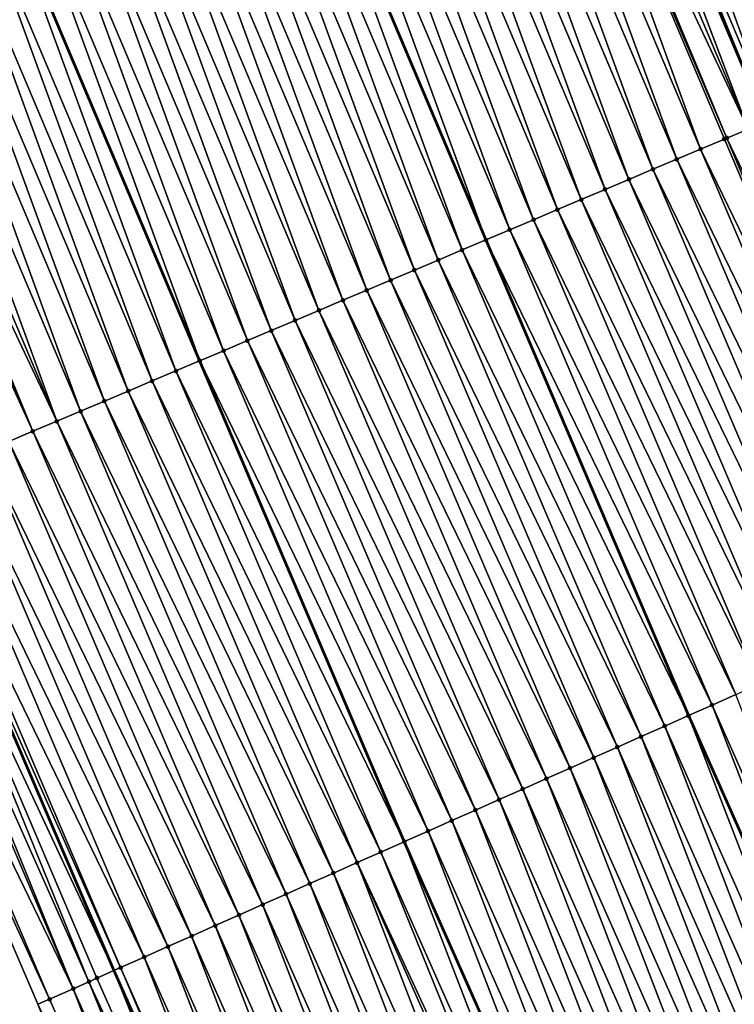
# Model space of a CAD drawing. Header units: feet. Extents: x 2007189 to 2022806, y 818621 to 837694.
# Tile 209 of 256: x 2011844 to 2011871, y 825956 to 825994. Entities that reach past the tile are written whole.
import ezdxf

# ---------------------------------------------------------------- set-up
doc = ezdxf.new("R2010")
doc.units = ezdxf.units.FT
doc.header["$MEASUREMENT"] = 0
for name, color, linetype, lineweight in [('EP_Travel Lane', 172, 'Continuous', 53), ('Road Shots', 141, 'Continuous', 100), ('Road X-Section', 40, 'Continuous', 13), ('STRIPING', 60, 'Continuous', 53)]:
    doc.layers.add(name, color=color, linetype=linetype, lineweight=lineweight)
doc.layers.add('I-77-MM17-21_SB-Surface-Border', color=7, linetype='Continuous')
doc.layers.add('I-77-MM17-21_SB-Surface-TIN', color=7, linetype='Continuous')

msp = doc.modelspace()

# ---------------------------------------------------------------- linework, layer by layer
at = {"layer": 'EP_Travel Lane'}
for points in [[(2011833.866957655, 826081.7088085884, 320.6816221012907), (2011841.5295014, 826063.2360782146, 320.8932239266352), (2011849.176313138, 826044.8583782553, 321.1012287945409), (2011856.964834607, 826026.438887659, 321.348845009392), (2011864.753348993, 826008.0194138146, 321.5979173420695), (2011872.541827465, 825989.6000249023, 321.8543089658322), (2011880.282545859, 825971.4290666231, 322.130552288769), (2011888.400472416, 825953.1524415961, 322.384056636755), (2011896.518366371, 825934.8758899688, 322.6439954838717), (2011904.636436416, 825916.5989418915, 322.8691362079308), (2011912.70822846, 825898.5264558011, 323.1174561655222), (2011921.097539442, 825880.3725761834, 323.3544924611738), (2011929.486898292, 825862.218592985, 323.5815490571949), (2011937.876224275, 825844.0646809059, 323.8154578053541)], [(2011800.416499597, 826067.8512253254, 322.0212896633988), (2011808.085702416, 826049.3816244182, 322.2605564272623), (2011815.834362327, 826030.7793594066, 322.5158375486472), (2011823.666522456, 826012.3782078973, 322.7551909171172), (2011831.498808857, 825993.9767597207, 322.9689140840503), (2011839.330859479, 825975.5758654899, 323.2304693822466), (2011847.361570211, 825956.8250751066, 323.4883296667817), (2011855.479467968, 825938.5482027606, 323.7246344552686), (2011863.59722895, 825920.2716383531, 323.987994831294), (2011871.715165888, 825901.9946777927, 324.2165505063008), (2011880.012438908, 825883.4339454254, 324.4623542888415), (2011888.401689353, 825865.2801968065, 324.7120118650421), (2011896.79101751, 825847.1262800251, 324.9454675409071), (2011905.180451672, 825828.9721338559, 325.1568224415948)]]:
    msp.add_polyline3d(points, dxfattribs=at)
at = {"layer": 'I-77-MM17-21_SB-Surface-Border', "color": 3, "linetype": 'Continuous', "lineweight": -3}
msp.add_polyline3d([(2011902.095382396, 825827.5473982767, 325.2317235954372), (2011893.691531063, 825845.69492447, 325.023744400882), (2011885.797656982, 825864.0777744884, 324.7881377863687), (2011876.821955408, 825881.960852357, 324.565579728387), (2011868.058920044, 825900.3723042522, 324.3354122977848), (2011860.084581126, 825918.7128662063, 324.0936181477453), (2011851.865582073, 825936.9446886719, 323.846752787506), (2011844.42627449, 825955.5226408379, 323.5862838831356), (2011836.345449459, 825974.3149441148, 323.3353325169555), (2011828.136263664, 825992.5564903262, 323.0825792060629), (2011820.345259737, 826010.9752527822, 322.8584934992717), (2011812.422673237, 826029.3382778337, 322.6271534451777), (2011805.64641768, 826048.3712826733, 322.3722156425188), (2011797.693609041, 826066.7234529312, 322.1487775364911)], dxfattribs=at)
at = {"layer": 'I-77-MM17-21_SB-Surface-TIN', "color": 128, "linetype": 'Continuous', "lineweight": -3}
for points in [[(2011876.470291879, 825991.2586660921, 321.6731706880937), (2011869.60313328, 826010.0668614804, 321.3607639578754), (2011868.681860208, 826009.6779446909, 321.4072602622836)], [(2011876.470291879, 825991.2586660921, 321.6731706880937), (2011877.391561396, 825991.647591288, 321.6273994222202), (2011869.60313328, 826010.0668614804, 321.3607639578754)], [(2011875.549009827, 825990.8697705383, 321.7214984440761), (2011868.681860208, 826009.6779446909, 321.4072602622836), (2011867.760569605, 826009.2890693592, 321.4573320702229)], [(2011875.549009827, 825990.8697705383, 321.7214984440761), (2011876.470291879, 825991.2586660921, 321.6731706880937), (2011868.681860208, 826009.6779446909, 321.4072602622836)], [(2011874.627750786, 825990.4808205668, 321.7651329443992), (2011867.760569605, 826009.2890693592, 321.4573320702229), (2011866.839293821, 826008.900158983, 321.5043814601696)], [(2011874.627750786, 825990.4808205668, 321.7651329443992), (2011875.549009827, 825990.8697705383, 321.7214984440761), (2011867.760569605, 826009.2890693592, 321.4573320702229)], [(2011873.706511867, 825990.0918230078, 321.8046632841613), (2011866.839293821, 826008.900158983, 321.5043814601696), (2011865.918057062, 826008.5111563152, 321.5434711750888)], [(2011873.706511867, 825990.0918230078, 321.8046632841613), (2011874.627750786, 825990.4808205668, 321.7651329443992), (2011866.839293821, 826008.900158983, 321.5043814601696)], [(2011872.785274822, 825989.702821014, 321.8438111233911), (2011865.918057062, 826008.5111563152, 321.5434711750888), (2011864.996804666, 826008.1221906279, 321.5857502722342)], [(2011872.785274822, 825989.702821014, 321.8438111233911), (2011873.706511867, 825990.0918230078, 321.8046632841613), (2011865.918057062, 826008.5111563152, 321.5434711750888)], [(2011864.996804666, 826008.1221906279, 321.5857502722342), (2011864.753348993, 826008.0194138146, 321.5979173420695), (2011872.541827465, 825989.6000249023, 321.8543089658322)], [(2011872.785274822, 825989.702821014, 321.8438111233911), (2011864.996804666, 826008.1221906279, 321.5857502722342), (2011872.541827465, 825989.6000249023, 321.8543089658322)], [(2011871.864034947, 825989.3138257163, 321.8835364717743), (2011864.075533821, 826007.7332685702, 321.6317921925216), (2011863.336581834, 826007.4213431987, 321.6708648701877)], [(2011871.864034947, 825989.3138257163, 321.8835364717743), (2011864.753348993, 826008.0194138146, 321.5979173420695), (2011864.075533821, 826007.7332685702, 321.6317921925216)], [(2011871.864034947, 825989.3138257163, 321.8835364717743), (2011872.541827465, 825989.6000249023, 321.8543089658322), (2011864.753348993, 826008.0194138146, 321.5979173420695)], [(2011870.021550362, 825988.5358465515, 321.9639729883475), (2011863.154261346, 826007.3443503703, 321.6781668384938), (2011862.23306025, 826006.95526336, 321.7099824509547)], [(2011871.039716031, 825988.9658261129, 321.9242502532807), (2011863.336581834, 826007.4213431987, 321.6708648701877), (2011863.154261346, 826007.3443503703, 321.6781668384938)], [(2011870.021550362, 825988.5358465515, 321.9639729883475), (2011870.942770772, 825988.924887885, 321.9282180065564), (2011863.154261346, 826007.3443503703, 321.6781668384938)], [(2011870.942770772, 825988.924887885, 321.9282180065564), (2011871.039716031, 825988.9658261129, 321.9242502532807), (2011863.154261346, 826007.3443503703, 321.6781668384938)], [(2011871.039716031, 825988.9658261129, 321.9242502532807), (2011871.864034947, 825989.3138257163, 321.8835364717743), (2011863.336581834, 826007.4213431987, 321.6708648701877)], [(2011869.100327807, 825988.1468102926, 322.0001656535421), (2011862.23306025, 826006.95526336, 321.7099824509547), (2011861.311846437, 826006.566206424, 321.7443918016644)], [(2011869.100327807, 825988.1468102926, 322.0001656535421), (2011870.021550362, 825988.5358465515, 321.9639729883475), (2011862.23306025, 826006.95526336, 321.7099824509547)], [(2011868.179123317, 825987.7577313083, 322.032673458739), (2011861.311846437, 826006.566206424, 321.7443918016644), (2011860.390647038, 826006.177115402, 321.7758614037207)], [(2011868.179123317, 825987.7577313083, 322.032673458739), (2011869.100327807, 825988.1468102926, 322.0001656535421), (2011861.311846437, 826006.566206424, 321.7443918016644)], [(2011867.257896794, 825987.3687044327, 322.0696753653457), (2011860.390647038, 826006.177115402, 321.7758614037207), (2011859.469429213, 826005.7880679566, 321.8110892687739)], [(2011867.257896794, 825987.3687044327, 322.0696753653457), (2011868.179123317, 825987.7577313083, 322.032673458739), (2011860.390647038, 826006.177115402, 321.7758614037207)], [(2011866.336679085, 825986.9796567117, 322.1048794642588), (2011859.469429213, 826005.7880679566, 321.8110892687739), (2011858.54819734, 826005.3990537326, 321.8491823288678)], [(2011866.336679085, 825986.9796567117, 322.1048794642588), (2011867.257896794, 825987.3687044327, 322.0696753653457), (2011859.469429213, 826005.7880679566, 321.8110892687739)], [(2011865.415459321, 825986.5906138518, 322.1405028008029), (2011858.54819734, 826005.3990537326, 321.8491823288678), (2011857.626971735, 826005.0100246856, 321.8859969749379)], [(2011865.415459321, 825986.5906138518, 322.1405028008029), (2011866.336679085, 825986.9796567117, 322.1048794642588), (2011858.54819734, 826005.3990537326, 321.8491823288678)], [(2011864.49423409, 825986.2015839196, 322.1772411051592), (2011857.626971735, 826005.0100246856, 321.8859969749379), (2011856.705752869, 826004.6209796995, 321.9214369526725)], [(2011864.49423409, 825986.2015839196, 322.1772411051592), (2011865.415459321, 825986.5906138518, 322.1405028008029), (2011857.626971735, 826005.0100246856, 321.8859969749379)], [(2011863.573012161, 825985.8125461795, 322.2133060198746), (2011856.705752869, 826004.6209796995, 321.9214369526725), (2011855.784524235, 826004.2319578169, 321.958869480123)], [(2011863.573012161, 825985.8125461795, 322.2133060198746), (2011864.49423409, 825986.2015839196, 322.1772411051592), (2011856.705752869, 826004.6209796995, 321.9214369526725)], [(2011862.651782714, 825985.4235262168, 322.2509041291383), (2011855.784524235, 826004.2319578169, 321.958869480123), (2011854.863276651, 826003.8429807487, 322.0001670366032)], [(2011862.651782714, 825985.4235262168, 322.2509041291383), (2011863.573012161, 825985.8125461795, 322.2133060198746), (2011855.784524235, 826004.2319578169, 321.958869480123)], [(2011854.863276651, 826003.8429807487, 322.0001670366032), (2011853.942065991, 826003.4539115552, 322.0335820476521), (2011861.730558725, 825985.0344889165, 322.2870649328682)], [(2011862.651782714, 825985.4235262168, 322.2509041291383), (2011854.863276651, 826003.8429807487, 322.0001670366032), (2011861.730558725, 825985.0344889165, 322.2870649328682)], [(2011860.80936821, 825984.6453813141, 322.3170465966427), (2011853.942065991, 826003.4539115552, 322.0335820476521), (2011853.020868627, 826003.0648205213, 322.0649878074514)], [(2011860.80936821, 825984.6453813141, 322.3170465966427), (2011861.730558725, 825985.0344889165, 322.2870649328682), (2011853.942065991, 826003.4539115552, 322.0335820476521)], [(2011859.888165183, 825984.2562988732, 322.3492562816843), (2011853.020868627, 826003.0648205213, 322.0649878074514), (2011852.099670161, 826002.6757272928, 322.096267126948)], [(2011859.888165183, 825984.2562988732, 322.3492562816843), (2011860.80936821, 825984.6453813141, 322.3170465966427), (2011853.020868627, 826003.0648205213, 322.0649878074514)], [(2011858.966946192, 825983.867254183, 322.3847217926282), (2011852.099670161, 826002.6757272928, 322.096267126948), (2011851.178457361, 826002.2866679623, 322.1304699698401)], [(2011858.966946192, 825983.867254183, 322.3847217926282), (2011859.888165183, 825984.2562988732, 322.3492562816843), (2011852.099670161, 826002.6757272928, 322.096267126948)], [(2011858.045729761, 825983.4782034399, 322.4196652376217), (2011851.178457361, 826002.2866679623, 322.1304699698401), (2011850.257234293, 826001.8976329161, 322.1667672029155)], [(2011858.045729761, 825983.4782034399, 322.4196652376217), (2011858.966946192, 825983.867254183, 322.3847217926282), (2011851.178457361, 826002.2866679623, 322.1304699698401)], [(2011857.124504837, 825983.0891727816, 322.4563409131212), (2011850.257234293, 826001.8976329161, 322.1667672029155), (2011849.335993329, 826001.508640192, 322.2067145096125)], [(2011857.124504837, 825983.0891727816, 322.4563409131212), (2011858.045729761, 825983.4782034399, 322.4196652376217), (2011850.257234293, 826001.8976329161, 322.1667672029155)], [(2011856.203238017, 825982.7002412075, 322.5015621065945), (2011849.335993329, 826001.508640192, 322.2067145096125), (2011848.414744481, 826001.1196661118, 322.248269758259)], [(2011856.203238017, 825982.7002412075, 322.5015621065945), (2011857.124504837, 825983.0891727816, 322.4563409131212), (2011849.335993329, 826001.508640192, 322.2067145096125)], [(2011855.28200783, 825982.3112229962, 322.5393112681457), (2011848.414744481, 826001.1196661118, 322.248269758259), (2011847.493506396, 826000.7306665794, 322.2876299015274)], [(2011855.28200783, 825982.3112229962, 322.5393112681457), (2011856.203238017, 825982.7002412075, 322.5015621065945), (2011848.414744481, 826001.1196661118, 322.248269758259)], [(2011854.360774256, 825981.9222127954, 322.5777512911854), (2011847.493506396, 826000.7306665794, 322.2876299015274), (2011846.572268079, 826000.3416675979, 322.3270375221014)], [(2011854.360774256, 825981.9222127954, 322.5777512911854), (2011855.28200783, 825982.3112229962, 322.5393112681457), (2011847.493506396, 826000.7306665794, 322.2876299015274)], [(2011853.439527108, 825981.5332346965, 322.6189599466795), (2011846.572268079, 826000.3416675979, 322.3270375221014), (2011845.65103084, 825999.9526660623, 322.3662248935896)], [(2011853.439527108, 825981.5332346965, 322.6189599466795), (2011854.360774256, 825981.9222127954, 322.5777512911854), (2011846.572268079, 826000.3416675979, 322.3270375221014)], [(2011852.518292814, 825981.1442261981, 322.657546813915), (2011845.65103084, 825999.9526660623, 322.3662248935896), (2011844.729788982, 825999.563675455, 322.4063547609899)], [(2011852.518292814, 825981.1442261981, 322.657546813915), (2011853.439527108, 825981.5332346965, 322.6189599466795), (2011845.65103084, 825999.9526660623, 322.3662248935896)], [(2011851.597093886, 825980.755134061, 322.6889202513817), (2011844.729788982, 825999.563675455, 322.4063547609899), (2011843.808562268, 825999.1746490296, 322.4433955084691)], [(2011851.597093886, 825980.755134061, 322.6889202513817), (2011852.518292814, 825981.1442261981, 322.657546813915), (2011844.729788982, 825999.563675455, 322.4063547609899)], [(2011850.675880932, 825980.3660750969, 322.7231546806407), (2011843.808562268, 825999.1746490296, 322.4433955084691), (2011842.887354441, 825998.7855779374, 322.4765839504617)], [(2011850.675880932, 825980.3660750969, 322.7231546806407), (2011851.597093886, 825980.755134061, 322.6889202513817), (2011843.808562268, 825999.1746490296, 322.4433955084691)], [(2011849.754617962, 825979.9771344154, 322.7675904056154), (2011842.876688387, 825998.7810739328, 322.4770261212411), (2011841.966122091, 825998.3965648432, 322.514774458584)], [(2011842.887354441, 825998.7855779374, 322.4765839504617), (2011842.876688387, 825998.7810739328, 322.4770261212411), (2011850.664772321, 825980.3613852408, 322.723690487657)], [(2011849.754617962, 825979.9771344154, 322.7675904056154), (2011850.664772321, 825980.3613852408, 322.723690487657), (2011842.876688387, 825998.7810739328, 322.4770261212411)], [(2011850.675880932, 825980.3660750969, 322.7231546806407), (2011842.887354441, 825998.7855779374, 322.4765839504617), (2011850.664772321, 825980.3613852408, 322.723690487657)], [(2011848.833401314, 825979.588084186, 322.8025781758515), (2011841.966122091, 825998.3965648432, 322.514774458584), (2011841.044903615, 825998.0075189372, 322.5501350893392)], [(2011848.833401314, 825979.588084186, 322.8025781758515), (2011849.754617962, 825979.9771344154, 322.7675904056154), (2011841.966122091, 825998.3965648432, 322.514774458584)], [(2011847.912227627, 825979.198932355, 322.8288033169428), (2011841.044903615, 825998.0075189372, 322.5501350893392), (2011840.123702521, 825997.6184319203, 322.5819501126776)], [(2011847.912227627, 825979.198932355, 322.8288033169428), (2011848.833401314, 825979.588084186, 322.8025781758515), (2011841.044903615, 825998.0075189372, 322.5501350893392)], [(2011846.990979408, 825978.8099567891, 322.8702304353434), (2011840.123702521, 825997.6184319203, 322.5819501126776), (2011839.202490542, 825997.2293706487, 322.615985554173)], [(2011846.990979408, 825978.8099567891, 322.8702304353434), (2011847.912227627, 825979.198932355, 322.8288033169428), (2011840.123702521, 825997.6184319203, 322.5819501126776)], [(2011846.069721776, 825978.421003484, 322.9135774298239), (2011839.202490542, 825997.2293706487, 322.615985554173), (2011838.281271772, 825996.8403254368, 322.6514060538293)], [(2011846.069721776, 825978.421003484, 322.9135774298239), (2011846.990979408, 825978.8099567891, 322.8702304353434), (2011839.202490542, 825997.2293706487, 322.615985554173)], [(2011845.148473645, 825978.0320277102, 322.9549866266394), (2011838.281271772, 825996.8403254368, 322.6514060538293), (2011837.360035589, 825996.4513214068, 322.690378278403)], [(2011845.148473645, 825978.0320277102, 322.9549866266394), (2011846.069721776, 825978.421003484, 322.9135774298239), (2011838.281271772, 825996.8403254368, 322.6514060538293)], [(2011845.148473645, 825978.0320277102, 322.9549866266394), (2011837.360035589, 825996.4513214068, 322.690378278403), (2011836.621892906, 825996.1396829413, 322.7254049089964)], [(2011844.227223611, 825977.6430564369, 322.9967839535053), (2011836.438774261, 825996.0623768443, 322.7344792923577), (2011835.925415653, 825995.845649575, 322.7594975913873)], [(2011844.227223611, 825977.6430564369, 322.9967839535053), (2011836.621892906, 825996.1396829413, 322.7254049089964), (2011836.438774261, 825996.0623768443, 322.7344792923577)], [(2011844.227223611, 825977.6430564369, 322.9967839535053), (2011845.148473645, 825978.0320277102, 322.9549866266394), (2011836.621892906, 825996.1396829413, 322.7254049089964)], [(2011843.305966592, 825977.2541016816, 323.0400058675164), (2011844.227223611, 825977.6430564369, 322.9967839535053), (2011835.925415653, 825995.845649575, 322.7594975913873)], [(2011879.608347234, 825971.1300247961, 322.161126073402), (2011871.864034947, 825989.3138257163, 321.8835364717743), (2011871.039716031, 825988.9658261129, 321.9242502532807)], [(2011878.678309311, 825970.7175397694, 322.2058472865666), (2011870.942770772, 825988.924887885, 321.9282180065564), (2011870.021550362, 825988.5358465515, 321.9639729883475)], [(2011878.694219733, 825970.7245975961, 322.205179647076), (2011871.039716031, 825988.9658261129, 321.9242502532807), (2011870.942770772, 825988.924887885, 321.9282180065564)], [(2011878.678309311, 825970.7175397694, 322.2058472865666), (2011878.694219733, 825970.7245975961, 322.205179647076), (2011870.942770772, 825988.924887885, 321.9282180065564)], [(2011878.694219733, 825970.7245975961, 322.205179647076), (2011879.608347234, 825971.1300247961, 322.161126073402), (2011871.039716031, 825988.9658261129, 321.9242502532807)], [(2011877.78014635, 825970.3190485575, 322.238535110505), (2011870.021550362, 825988.5358465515, 321.9639729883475), (2011869.100327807, 825988.1468102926, 322.0001656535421)], [(2011877.78014635, 825970.3190485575, 322.238535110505), (2011878.678309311, 825970.7175397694, 322.2058472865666), (2011870.021550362, 825988.5358465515, 321.9639729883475)], [(2011876.866068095, 825969.9135104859, 322.2728535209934), (2011869.100327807, 825988.1468102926, 322.0001656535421), (2011868.179123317, 825987.7577313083, 322.032673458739)], [(2011876.866068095, 825969.9135104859, 322.2728535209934), (2011877.78014635, 825970.3190485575, 322.238535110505), (2011869.100327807, 825988.1468102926, 322.0001656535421)], [(2011875.951983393, 825969.5079869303, 322.3084465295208), (2011868.179123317, 825987.7577313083, 322.032673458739), (2011867.257896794, 825987.3687044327, 322.0696753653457)], [(2011875.951983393, 825969.5079869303, 322.3084465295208), (2011876.866068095, 825969.9135104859, 322.2728535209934), (2011868.179123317, 825987.7577313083, 322.032673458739)], [(2011875.037899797, 825969.102460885, 322.3438209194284), (2011867.257896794, 825987.3687044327, 322.0696753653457), (2011866.336679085, 825986.9796567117, 322.1048794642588)], [(2011875.037899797, 825969.102460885, 322.3438209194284), (2011875.951983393, 825969.5079869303, 322.3084465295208), (2011867.257896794, 825987.3687044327, 322.0696753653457)], [(2011874.123808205, 825968.6969528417, 322.3807759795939), (2011866.336679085, 825986.9796567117, 322.1048794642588), (2011865.415459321, 825986.5906138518, 322.1405028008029)], [(2011874.123808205, 825968.6969528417, 322.3807759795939), (2011875.037899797, 825969.102460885, 322.3438209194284), (2011866.336679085, 825986.9796567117, 322.1048794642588)], [(2011873.20973799, 825968.2913966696, 322.4135050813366), (2011865.415459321, 825986.5906138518, 322.1405028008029), (2011864.49423409, 825986.2015839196, 322.1772411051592)], [(2011873.20973799, 825968.2913966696, 322.4135050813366), (2011874.123808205, 825968.6969528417, 322.3807759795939), (2011865.415459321, 825986.5906138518, 322.1405028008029)], [(2011872.295658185, 825967.8858620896, 322.4481300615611), (2011864.49423409, 825986.2015839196, 322.1772411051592), (2011863.573012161, 825985.8125461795, 322.2133060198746)], [(2011872.295658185, 825967.8858620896, 322.4481300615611), (2011873.20973799, 825968.2913966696, 322.4135050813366), (2011864.49423409, 825986.2015839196, 322.1772411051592)], [(2011871.38156581, 825967.4803558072, 322.4852397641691), (2011863.573012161, 825985.8125461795, 322.2133060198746), (2011862.651782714, 825985.4235262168, 322.2509041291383)], [(2011871.38156581, 825967.4803558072, 322.4852397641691), (2011872.295658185, 825967.8858620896, 322.4481300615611), (2011863.573012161, 825985.8125461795, 322.2133060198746)], [(2011870.467465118, 825967.0748682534, 322.5239939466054), (2011862.651782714, 825985.4235262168, 322.2509041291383), (2011861.730558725, 825985.0344889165, 322.2870649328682)], [(2011870.467465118, 825967.0748682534, 322.5239939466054), (2011871.38156581, 825967.4803558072, 322.4852397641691), (2011862.651782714, 825985.4235262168, 322.2509041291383)], [(2011860.80936821, 825984.6453813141, 322.3170465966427), (2011869.553380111, 825966.6693399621, 322.5592495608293), (2011861.730558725, 825985.0344889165, 322.2870649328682)], [(2011870.467465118, 825967.0748682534, 322.5239939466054), (2011861.730558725, 825985.0344889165, 322.2870649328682), (2011869.553380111, 825966.6693399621, 322.5592495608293)], [(2011868.639338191, 825966.2637255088, 322.5867827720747), (2011860.80936821, 825984.6453813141, 322.3170465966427), (2011859.888165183, 825984.2562988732, 322.3492562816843)], [(2011868.639338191, 825966.2637255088, 322.5867827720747), (2011869.553380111, 825966.6693399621, 322.5592495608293), (2011860.80936821, 825984.6453813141, 322.3170465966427)], [(2011867.725269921, 825965.8581649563, 322.6191272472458), (2011859.888165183, 825984.2562988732, 322.3492562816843), (2011858.966946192, 825983.867254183, 322.3847217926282)], [(2011867.725269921, 825965.8581649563, 322.6191272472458), (2011868.639338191, 825966.2637255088, 322.5867827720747), (2011859.888165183, 825984.2562988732, 322.3492562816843)], [(2011866.811174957, 825965.4526645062, 322.6567490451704), (2011858.966946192, 825983.867254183, 322.3847217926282), (2011858.045729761, 825983.4782034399, 322.4196652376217)], [(2011866.811174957, 825965.4526645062, 322.6567490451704), (2011867.725269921, 825965.8581649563, 322.6191272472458), (2011858.966946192, 825983.867254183, 322.3847217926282)], [(2011865.897084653, 825965.047153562, 322.6934493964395), (2011858.045729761, 825983.4782034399, 322.4196652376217), (2011857.124504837, 825983.0891727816, 322.4563409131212)], [(2011865.897084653, 825965.047153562, 322.6934493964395), (2011866.811174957, 825965.4526645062, 322.6567490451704), (2011858.045729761, 825983.4782034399, 322.4196652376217)], [(2011864.982975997, 825964.6416839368, 322.7337778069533), (2011857.124504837, 825983.0891727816, 322.4563409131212), (2011856.203238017, 825982.7002412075, 322.5015621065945)], [(2011864.982975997, 825964.6416839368, 322.7337778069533), (2011865.897084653, 825965.047153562, 322.6934493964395), (2011857.124504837, 825983.0891727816, 322.4563409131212)], [(2011864.068850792, 825964.2362515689, 322.7773776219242), (2011856.203238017, 825982.7002412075, 322.5015621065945), (2011855.28200783, 825982.3112229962, 322.5393112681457)], [(2011864.068850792, 825964.2362515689, 322.7773776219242), (2011864.982975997, 825964.6416839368, 322.7337778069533), (2011856.203238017, 825982.7002412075, 322.5015621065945)], [(2011863.15475881, 825963.8307444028, 322.8144097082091), (2011855.28200783, 825982.3112229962, 322.5393112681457), (2011854.360774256, 825981.9222127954, 322.5777512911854)], [(2011863.15475881, 825963.8307444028, 322.8144097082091), (2011864.068850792, 825964.2362515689, 322.7773776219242), (2011855.28200783, 825982.3112229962, 322.5393112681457)], [(2011862.240666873, 825963.4252371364, 322.851433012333), (2011854.360774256, 825981.9222127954, 322.5777512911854), (2011853.439527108, 825981.5332346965, 322.6189599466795)], [(2011862.240666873, 825963.4252371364, 322.851433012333), (2011863.15475881, 825963.8307444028, 322.8144097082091), (2011854.360774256, 825981.9222127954, 322.5777512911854)], [(2011861.3265585, 825963.0197668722, 322.8917052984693), (2011853.439527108, 825981.5332346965, 322.6189599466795), (2011852.518292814, 825981.1442261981, 322.657546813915)], [(2011861.3265585, 825963.0197668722, 322.8917052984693), (2011862.240666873, 825963.4252371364, 322.851433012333), (2011853.439527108, 825981.5332346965, 322.6189599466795)], [(2011860.412445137, 825962.6143078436, 322.9329641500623), (2011852.518292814, 825981.1442261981, 322.657546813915), (2011851.597093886, 825980.755134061, 322.6889202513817)], [(2011860.412445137, 825962.6143078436, 322.9329641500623), (2011861.3265585, 825963.0197668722, 322.8917052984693), (2011852.518292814, 825981.1442261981, 322.657546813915)], [(2011859.498380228, 825962.2087397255, 322.9646443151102), (2011851.597093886, 825980.755134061, 322.6889202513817), (2011850.675880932, 825980.3660750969, 322.7231546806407)], [(2011859.498380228, 825962.2087397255, 322.9646443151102), (2011860.412445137, 825962.6143078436, 322.9329641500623), (2011851.597093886, 825980.755134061, 322.6889202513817)], [(2011849.754617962, 825979.9771344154, 322.7675904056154), (2011858.571212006, 825961.7973977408, 322.9997148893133), (2011850.664772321, 825980.3613852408, 322.723690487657)], [(2011858.584301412, 825961.8032029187, 322.9990737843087), (2011850.675880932, 825980.3660750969, 322.7231546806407), (2011850.664772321, 825980.3613852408, 322.723690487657)], [(2011858.584301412, 825961.8032029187, 322.9990737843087), (2011850.664772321, 825980.3613852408, 322.723690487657), (2011858.571212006, 825961.7973977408, 322.9997148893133)], [(2011858.584301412, 825961.8032029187, 322.9990737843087), (2011859.498380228, 825962.2087397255, 322.9646443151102), (2011850.675880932, 825980.3660750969, 322.7231546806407)], [(2011857.670170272, 825961.3977839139, 323.0438469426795), (2011849.754617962, 825979.9771344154, 322.7675904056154), (2011848.833401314, 825979.588084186, 322.8025781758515)], [(2011857.670170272, 825961.3977839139, 323.0438469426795), (2011858.571212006, 825961.7973977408, 322.9997148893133), (2011849.754617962, 825979.9771344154, 322.7675904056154)], [(2011856.75609749, 825960.9922335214, 323.0770835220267), (2011848.833401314, 825979.588084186, 322.8025781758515), (2011847.912227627, 825979.198932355, 322.8288033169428)], [(2011856.75609749, 825960.9922335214, 323.0770835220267), (2011857.670170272, 825961.3977839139, 323.0438469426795), (2011848.833401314, 825979.588084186, 322.8025781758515)], [(2011855.842035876, 825960.5866579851, 323.1081123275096), (2011847.912227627, 825979.198932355, 322.8288033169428), (2011846.990979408, 825978.8099567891, 322.8702304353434)], [(2011855.842035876, 825960.5866579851, 323.1081123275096), (2011856.75609749, 825960.9922335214, 323.0770835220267), (2011847.912227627, 825979.198932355, 322.8288033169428)], [(2011854.92794573, 825960.1811466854, 323.144781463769), (2011846.990979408, 825978.8099567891, 322.8702304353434), (2011846.069721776, 825978.421003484, 322.9135774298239)], [(2011854.92794573, 825960.1811466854, 323.144781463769), (2011855.842035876, 825960.5866579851, 323.1081123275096), (2011846.990979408, 825978.8099567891, 322.8702304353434)], [(2011854.013848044, 825959.7756523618, 323.1829411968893), (2011846.069721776, 825978.421003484, 322.9135774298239), (2011845.148473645, 825978.0320277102, 322.9549866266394)], [(2011854.013848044, 825959.7756523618, 323.1829411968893), (2011854.92794573, 825960.1811466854, 323.144781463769), (2011846.069721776, 825978.421003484, 322.9135774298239)], [(2011853.099730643, 825959.3702024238, 323.2249982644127), (2011845.148473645, 825978.0320277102, 322.9549866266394), (2011844.227223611, 825977.6430564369, 322.9967839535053)], [(2011853.099730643, 825959.3702024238, 323.2249982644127), (2011854.013848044, 825959.7756523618, 323.1829411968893), (2011845.148473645, 825978.0320277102, 322.9549866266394)], [(2011852.185603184, 825958.96477513, 323.2690436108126), (2011844.227223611, 825977.6430564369, 322.9967839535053), (2011843.305966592, 825977.2541016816, 323.0400058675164)], [(2011852.185603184, 825958.96477513, 323.2690436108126), (2011853.099730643, 825959.3702024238, 323.2249982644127), (2011844.227223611, 825977.6430564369, 322.9967839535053)], [(2011851.271487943, 825958.5593203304, 323.3106737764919), (2011843.305966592, 825977.2541016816, 323.0400058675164), (2011842.384695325, 825976.8651806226, 323.0861339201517)], [(2011851.271487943, 825958.5593203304, 323.3106737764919), (2011852.185603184, 825958.96477513, 323.2690436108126), (2011843.305966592, 825977.2541016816, 323.0400058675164)], [(2011850.357372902, 825958.1538650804, 323.352264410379), (2011842.384695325, 825976.8651806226, 323.0861339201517), (2011841.463443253, 825976.4762141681, 323.1283468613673)], [(2011850.357372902, 825958.1538650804, 323.352264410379), (2011851.271487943, 825958.5593203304, 323.3106737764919), (2011842.384695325, 825976.8651806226, 323.0861339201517)], [(2011849.443253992, 825957.7484185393, 323.3946197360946), (2011841.463443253, 825976.4762141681, 323.1283468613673), (2011840.542196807, 825976.0872344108, 323.1694124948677)], [(2011849.443253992, 825957.7484185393, 323.3946197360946), (2011850.357372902, 825958.1538650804, 323.352264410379), (2011841.463443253, 825976.4762141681, 323.1283468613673)], [(2011848.529139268, 825957.3429625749, 323.436147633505), (2011840.542196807, 825976.0872344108, 323.1694124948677), (2011839.620922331, 825975.6983209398, 323.216194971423)], [(2011848.529139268, 825957.3429625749, 323.436147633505), (2011849.443253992, 825957.7484185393, 323.3946197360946), (2011840.542196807, 825976.0872344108, 323.1694124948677)], [(2011838.699654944, 825975.3093907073, 323.2615318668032), (2011847.361570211, 825956.8250751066, 323.4883296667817), (2011839.330859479, 825975.5758654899, 323.2304693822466)], [(2011847.615022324, 825956.9375116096, 323.4781145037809), (2011839.620922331, 825975.6983209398, 323.216194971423), (2011839.330859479, 825975.5758654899, 323.2304693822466)], [(2011847.615022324, 825956.9375116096, 323.4781145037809), (2011839.330859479, 825975.5758654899, 323.2304693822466), (2011847.361570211, 825956.8250751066, 323.4883296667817)], [(2011847.615022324, 825956.9375116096, 323.4781145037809), (2011848.529139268, 825957.3429625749, 323.436147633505), (2011839.620922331, 825975.6983209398, 323.216194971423)], [(2011845.786872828, 825956.1264196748, 323.5453647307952), (2011838.079190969, 825975.0473533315, 323.2849746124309), (2011837.77844811, 825974.9203172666, 323.2945177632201)], [(2011846.393041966, 825956.3953954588, 323.5258359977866), (2011838.699654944, 825975.3093907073, 323.2615318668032), (2011838.079190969, 825975.0473533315, 323.2849746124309)], [(2011845.786872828, 825956.1264196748, 323.5453647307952), (2011846.393041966, 825956.3953954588, 323.5258359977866), (2011838.079190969, 825975.0473533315, 323.2849746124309)], [(2011846.700931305, 825956.5320022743, 323.5149561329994), (2011847.361570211, 825956.8250751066, 323.4883296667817), (2011838.699654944, 825975.3093907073, 323.2615318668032)], [(2011846.393041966, 825956.3953954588, 323.5258359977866), (2011846.700931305, 825956.5320022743, 323.5149561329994), (2011838.699654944, 825975.3093907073, 323.2615318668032)], [(2011845.786872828, 825956.1264196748, 323.5453647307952), (2011837.77844811, 825974.9203172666, 323.2945177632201), (2011836.857279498, 825974.5311534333, 323.3197077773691)], [(2011844.872829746, 825955.7208024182, 323.5727302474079), (2011836.857279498, 825974.5311534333, 323.3197077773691), (2011836.345449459, 825974.3149441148, 323.3353325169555)], [(2011844.42627449, 825955.5226408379, 323.5862838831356), (2011844.872829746, 825955.7208024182, 323.5727302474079), (2011836.345449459, 825974.3149441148, 323.3353325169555)], [(2011844.872829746, 825955.7208024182, 323.5727302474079), (2011845.786872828, 825956.1264196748, 323.5453647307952), (2011836.857279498, 825974.5311534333, 323.3197077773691)], [(2011878.585392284, 825948.7982414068, 322.7773449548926), (2011871.38156581, 825967.4803558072, 322.4852397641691), (2011870.467465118, 825967.0748682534, 322.5239939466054)], [(2011870.467465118, 825967.0748682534, 322.5239939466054), (2011869.553380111, 825966.6693399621, 322.5592495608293), (2011877.671319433, 825948.3926861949, 322.8102303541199)], [(2011878.585392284, 825948.7982414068, 322.7773449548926), (2011870.467465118, 825967.0748682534, 322.5239939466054), (2011877.671319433, 825948.3926861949, 322.8102303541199)], [(2011876.757260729, 825947.9871090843, 322.8410489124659), (2011869.553380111, 825966.6693399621, 322.5592495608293), (2011868.639338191, 825966.2637255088, 322.5867827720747)], [(2011876.757260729, 825947.9871090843, 322.8410489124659), (2011877.671319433, 825948.3926861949, 322.8102303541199), (2011869.553380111, 825966.6693399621, 322.5592495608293)], [(2011875.843182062, 825947.5815719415, 322.8754488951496), (2011868.639338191, 825966.2637255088, 322.5867827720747), (2011867.725269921, 825965.8581649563, 322.6191272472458)], [(2011875.843182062, 825947.5815719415, 322.8754488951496), (2011876.757260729, 825947.9871090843, 322.8410489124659), (2011868.639338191, 825966.2637255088, 322.5867827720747)], [(2011874.929095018, 825947.1760536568, 322.9115047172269), (2011867.725269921, 825965.8581649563, 322.6191272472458), (2011866.811174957, 825965.4526645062, 322.6567490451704)], [(2011874.929095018, 825947.1760536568, 322.9115047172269), (2011875.843182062, 825947.5815719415, 322.8754488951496), (2011867.725269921, 825965.8581649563, 322.6191272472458)], [(2011874.015005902, 825946.7705400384, 322.9479702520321), (2011866.811174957, 825965.4526645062, 322.6567490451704), (2011865.897084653, 825965.047153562, 322.6934493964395)], [(2011874.015005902, 825946.7705400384, 322.9479702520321), (2011874.929095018, 825947.1760536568, 322.9115047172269), (2011866.811174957, 825965.4526645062, 322.6567490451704)], [(2011873.100897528, 825946.365069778, 322.9882428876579), (2011865.897084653, 825965.047153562, 322.6934493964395), (2011864.982975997, 825964.6416839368, 322.7337778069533)], [(2011873.100897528, 825946.365069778, 322.9882428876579), (2011874.015005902, 825946.7705400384, 322.9479702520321), (2011865.897084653, 825965.047153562, 322.6934493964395)], [(2011872.186777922, 825945.9596248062, 323.0307359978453), (2011864.982975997, 825964.6416839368, 322.7337778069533), (2011864.068850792, 825964.2362515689, 322.7773776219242)], [(2011872.186777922, 825945.9596248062, 323.0307359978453), (2011873.100897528, 825946.365069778, 322.9882428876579), (2011864.982975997, 825964.6416839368, 322.7337778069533)], [(2011871.272683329, 825945.5541235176, 323.0682841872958), (2011864.068850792, 825964.2362515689, 322.7773776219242), (2011863.15475881, 825963.8307444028, 322.8144097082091)], [(2011871.272683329, 825945.5541235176, 323.0682841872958), (2011872.186777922, 825945.9596248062, 323.0307359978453), (2011864.068850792, 825964.2362515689, 322.7773776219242)], [(2011870.358587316, 825945.1486254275, 323.1061131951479), (2011863.15475881, 825963.8307444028, 322.8144097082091), (2011862.240666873, 825963.4252371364, 322.851433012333)], [(2011870.358587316, 825945.1486254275, 323.1061131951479), (2011871.272683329, 825945.5541235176, 323.0682841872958), (2011863.15475881, 825963.8307444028, 322.8144097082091)], [(2011869.44448778, 825944.7431352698, 323.1446387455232), (2011862.240666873, 825963.4252371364, 322.851433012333), (2011861.3265585, 825963.0197668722, 322.8917052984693)], [(2011869.44448778, 825944.7431352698, 323.1446387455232), (2011870.358587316, 825945.1486254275, 323.1061131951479), (2011862.240666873, 825963.4252371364, 322.851433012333)], [(2011868.530378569, 825944.3376668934, 323.1850767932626), (2011861.3265585, 825963.0197668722, 322.8917052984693), (2011860.412445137, 825962.6143078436, 322.9329641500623)], [(2011868.530378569, 825944.3376668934, 323.1850767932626), (2011869.44448778, 825944.7431352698, 323.1446387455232), (2011861.3265585, 825963.0197668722, 322.8917052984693)], [(2011867.616282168, 825943.9321696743, 323.2229822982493), (2011860.412445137, 825962.6143078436, 322.9329641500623), (2011859.498380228, 825962.2087397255, 322.9646443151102)], [(2011867.616282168, 825943.9321696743, 323.2229822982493), (2011868.530378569, 825944.3376668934, 323.1850767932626), (2011860.412445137, 825962.6143078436, 322.9329641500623)], [(2011866.702201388, 825943.5266372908, 323.2578001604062), (2011859.498380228, 825962.2087397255, 322.9646443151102), (2011858.584301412, 825961.8032029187, 322.9990737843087)], [(2011866.702201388, 825943.5266372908, 323.2578001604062), (2011867.616282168, 825943.9321696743, 323.2229822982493), (2011859.498380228, 825962.2087397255, 322.9646443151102)], [(2011865.788091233, 825943.1211710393, 323.298424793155), (2011858.571212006, 825961.7973977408, 322.9997148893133), (2011857.670170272, 825961.3977839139, 323.0438469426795)], [(2011858.584301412, 825961.8032029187, 322.9990737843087), (2011858.571212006, 825961.7973977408, 322.9997148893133), (2011866.689112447, 825943.5208315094, 323.2583818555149)], [(2011865.788091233, 825943.1211710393, 323.298424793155), (2011866.689112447, 825943.5208315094, 323.2583818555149), (2011858.571212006, 825961.7973977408, 322.9997148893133)], [(2011866.702201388, 825943.5266372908, 323.2578001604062), (2011858.584301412, 825961.8032029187, 322.9990737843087), (2011866.689112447, 825943.5208315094, 323.2583818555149)], [(2011865.179317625, 825942.851049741, 323.3187832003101), (2011857.670170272, 825961.3977839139, 323.0438469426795), (2011856.75609749, 825960.9922335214, 323.0770835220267)], [(2011865.179317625, 825942.851049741, 323.3187832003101), (2011865.788091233, 825943.1211710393, 323.298424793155), (2011857.670170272, 825961.3977839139, 323.0438469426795)], [(2011863.960004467, 825942.3099378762, 323.3532743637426), (2011856.75609749, 825960.9922335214, 323.0770835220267), (2011855.842035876, 825960.5866579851, 323.1081123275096)], [(2011863.960004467, 825942.3099378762, 323.3532743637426), (2011864.874043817, 825942.7155635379, 323.3266468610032), (2011856.75609749, 825960.9922335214, 323.0770835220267)], [(2011864.874043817, 825942.7155635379, 323.3266468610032), (2011865.179317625, 825942.851049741, 323.3187832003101), (2011856.75609749, 825960.9922335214, 323.0770835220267)], [(2011863.045900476, 825941.9044577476, 323.3926805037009), (2011855.842035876, 825960.5866579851, 323.1081123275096), (2011854.92794573, 825960.1811466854, 323.144781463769)], [(2011863.045900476, 825941.9044577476, 323.3926805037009), (2011863.960004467, 825942.3099378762, 323.3532743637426), (2011855.842035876, 825960.5866579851, 323.1081123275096)], [(2011862.131790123, 825941.4989919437, 323.4333444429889), (2011854.92794573, 825960.1811466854, 323.144781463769), (2011854.013848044, 825959.7756523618, 323.1829411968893)], [(2011862.131790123, 825941.4989919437, 323.4333444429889), (2011863.045900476, 825941.9044577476, 323.3926805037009), (2011854.92794573, 825960.1811466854, 323.144781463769)], [(2011861.217682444, 825941.0935201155, 323.4734794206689), (2011854.013848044, 825959.7756523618, 323.1829411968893), (2011853.099730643, 825959.3702024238, 323.2249982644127)], [(2011861.217682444, 825941.0935201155, 323.4734794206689), (2011862.131790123, 825941.4989919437, 323.4333444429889), (2011854.013848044, 825959.7756523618, 323.1829411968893)], [(2011860.303575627, 825940.688046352, 323.5134444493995), (2011853.099730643, 825959.3702024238, 323.2249982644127), (2011852.185603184, 825958.96477513, 323.2690436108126)], [(2011860.303575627, 825940.688046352, 323.5134444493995), (2011861.217682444, 825941.0935201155, 323.4734794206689), (2011853.099730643, 825959.3702024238, 323.2249982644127)], [(2011859.389463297, 825940.2825849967, 323.5544990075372), (2011852.185603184, 825958.96477513, 323.2690436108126), (2011851.271487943, 825958.5593203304, 323.3106737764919)], [(2011859.389463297, 825940.2825849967, 323.5544990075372), (2011860.303575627, 825940.688046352, 323.5134444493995), (2011852.185603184, 825958.96477513, 323.2690436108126)], [(2011858.475350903, 825939.8771237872, 323.5955663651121), (2011851.271487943, 825958.5593203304, 323.3106737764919), (2011850.357372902, 825958.1538650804, 323.352264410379)], [(2011858.475350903, 825939.8771237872, 323.5955663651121), (2011859.389463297, 825940.2825849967, 323.5544990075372), (2011851.271487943, 825958.5593203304, 323.3106737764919)], [(2011857.561255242, 825939.4716249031, 323.6333256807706), (2011850.357372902, 825958.1538650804, 323.352264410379), (2011849.443253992, 825957.7484185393, 323.3946197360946)], [(2011857.561255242, 825939.4716249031, 323.6333256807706), (2011858.475350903, 825939.8771237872, 323.5955663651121), (2011850.357372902, 825958.1538650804, 323.352264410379)], [(2011856.647155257, 825939.0661357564, 323.6719399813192), (2011849.443253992, 825957.7484185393, 323.3946197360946), (2011848.529139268, 825957.3429625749, 323.436147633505)], [(2011856.647155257, 825939.0661357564, 323.6719399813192), (2011857.561255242, 825939.4716249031, 323.6333256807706), (2011849.443253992, 825957.7484185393, 323.3946197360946)], [(2011855.733037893, 825938.6606857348, 323.713989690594), (2011848.529139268, 825957.3429625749, 323.436147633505), (2011847.615022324, 825956.9375116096, 323.4781145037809)], [(2011855.733037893, 825938.6606857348, 323.713989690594), (2011856.647155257, 825939.0661357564, 323.6719399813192), (2011848.529139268, 825957.3429625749, 323.436147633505)], [(2011854.818939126, 825938.2551938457, 323.7523631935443), (2011847.361570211, 825956.8250751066, 323.4883296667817), (2011846.700931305, 825956.5320022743, 323.5149561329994)], [(2011847.615022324, 825956.9375116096, 323.4781145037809), (2011847.361570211, 825956.8250751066, 323.4883296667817), (2011855.479467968, 825938.5482027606, 323.7246344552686)], [(2011854.818939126, 825938.2551938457, 323.7523631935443), (2011855.479467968, 825938.5482027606, 323.7246344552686), (2011847.361570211, 825956.8250751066, 323.4883296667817)], [(2011855.733037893, 825938.6606857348, 323.713989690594), (2011847.615022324, 825956.9375116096, 323.4781145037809), (2011855.479467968, 825938.5482027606, 323.7246344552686)], [(2011853.904883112, 825937.8496057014, 323.7822849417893), (2011846.393041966, 825956.3953954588, 323.5258359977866), (2011845.786872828, 825956.1264196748, 323.5453647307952)], [(2011854.818939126, 825938.2551938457, 323.7523631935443), (2011846.700931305, 825956.5320022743, 323.5149561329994), (2011846.393041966, 825956.3953954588, 323.5258359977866)], [(2011853.904883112, 825937.8496057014, 323.7822849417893), (2011854.818939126, 825938.2551938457, 323.7523631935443), (2011846.393041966, 825956.3953954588, 323.5258359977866)], [(2011852.990839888, 825937.4439887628, 323.8096783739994), (2011845.786872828, 825956.1264196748, 323.5453647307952), (2011844.872829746, 825955.7208024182, 323.5727302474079)], [(2011852.990839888, 825937.4439887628, 323.8096783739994), (2011853.904883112, 825937.8496057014, 323.7822849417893), (2011845.786872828, 825956.1264196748, 323.5453647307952)], [(2011852.990839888, 825937.4439887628, 323.8096783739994), (2011844.872829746, 825955.7208024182, 323.5727302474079), (2011844.42627449, 825955.5226408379, 323.5862838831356)]]:
    msp.add_3dface(points, dxfattribs=at)
at = {"layer": 'Road Shots', "lineweight": 100}
for p in [(2011870.942770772, 825988.924887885, 321.9282180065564), (2011871.039716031, 825988.9658261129, 321.9242502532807), (2011870.021550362, 825988.5358465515, 321.9639729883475), (2011869.100327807, 825988.1468102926, 322.0001656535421), (2011868.179123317, 825987.7577313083, 322.032673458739), (2011867.257896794, 825987.3687044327, 322.0696753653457), (2011866.336679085, 825986.9796567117, 322.1048794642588), (2011865.415459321, 825986.5906138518, 322.1405028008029), (2011864.49423409, 825986.2015839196, 322.1772411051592), (2011863.573012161, 825985.8125461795, 322.2133060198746), (2011862.651782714, 825985.4235262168, 322.2509041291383), (2011861.730560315, 825985.034489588, 322.2870648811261), (2011860.80936821, 825984.6453813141, 322.3170465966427), (2011859.888165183, 825984.2562988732, 322.3492562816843), (2011858.966946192, 825983.867254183, 322.3847217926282), (2011858.045729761, 825983.4782034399, 322.4196652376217), (2011857.124504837, 825983.0891727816, 322.4563409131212), (2011856.203238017, 825982.7002412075, 322.5015621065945), (2011855.28200783, 825982.3112229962, 322.5393112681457), (2011854.360774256, 825981.9222127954, 322.5777512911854), (2011853.439527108, 825981.5332346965, 322.6189599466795), (2011852.518292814, 825981.1442261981, 322.657546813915), (2011851.597093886, 825980.755134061, 322.6889202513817), (2011850.675880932, 825980.3660750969, 322.7231546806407), (2011849.754617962, 825979.9771344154, 322.7675904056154), (2011848.833401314, 825979.588084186, 322.8025781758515), (2011847.912227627, 825979.198932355, 322.8288033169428), (2011846.990979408, 825978.8099567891, 322.8702304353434), (2011846.069721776, 825978.421003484, 322.9135774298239), (2011845.148473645, 825978.0320277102, 322.9549866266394), (2011844.227223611, 825977.6430564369, 322.9967839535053), (2011870.467465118, 825967.0748682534, 322.5239939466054), (2011869.553382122, 825966.6693408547, 322.5592495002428), (2011868.639338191, 825966.2637255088, 322.5867827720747), (2011867.725269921, 825965.8581649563, 322.6191272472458), (2011866.811174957, 825965.4526645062, 322.6567490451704), (2011865.897084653, 825965.047153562, 322.6934493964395), (2011864.982975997, 825964.6416839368, 322.7337778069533), (2011864.068850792, 825964.2362515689, 322.7773776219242), (2011863.15475881, 825963.8307444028, 322.8144097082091), (2011862.240666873, 825963.4252371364, 322.851433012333), (2011861.3265585, 825963.0197668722, 322.8917052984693), (2011860.412445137, 825962.6143078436, 322.9329641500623), (2011859.498380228, 825962.2087397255, 322.9646443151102), (2011858.584301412, 825961.8032029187, 322.9990737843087), (2011857.670170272, 825961.3977839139, 323.0438469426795), (2011856.75609749, 825960.9922335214, 323.0770835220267), (2011855.842035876, 825960.5866579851, 323.1081123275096), (2011854.92794573, 825960.1811466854, 323.144781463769), (2011854.013848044, 825959.7756523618, 323.1829411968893), (2011853.099730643, 825959.3702024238, 323.2249982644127), (2011852.185603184, 825958.96477513, 323.2690436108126), (2011851.271487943, 825958.5593203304, 323.3106737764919), (2011850.357372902, 825958.1538650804, 323.352264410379), (2011849.443253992, 825957.7484185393, 323.3946197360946), (2011848.529139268, 825957.3429625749, 323.436147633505), (2011847.615022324, 825956.9375116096, 323.4781145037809), (2011846.393041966, 825956.3953954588, 323.5258359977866), (2011846.700931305, 825956.5320022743, 323.5149561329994), (2011845.786872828, 825956.1264196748, 323.5453647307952), (2011844.872829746, 825955.7208024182, 323.5727302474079)]:
    msp.add_point(p, dxfattribs=at)
at = {"layer": 'Road X-Section', "extrusion": (0.3894250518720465, -0.9209721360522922, 0.0125878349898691), "elevation": 22744.21411812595, "flags": 128}
msp.add_lwpolyline([(2174717.161686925, 35.06312771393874), (2174716.161686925, 35.10962770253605), (2174715.161686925, 35.1597034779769), (2174714.161686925, 35.20675659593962), (2174713.161686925, 35.24584940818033), (2174712.161686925, 35.28813185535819), (2174711.161686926, 35.33417742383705), (2174710.359597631, 35.37325319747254), (2174710.161686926, 35.38055574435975), (2174709.161686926, 35.41237387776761), (2174708.161686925, 35.44678595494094), (2174707.161686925, 35.47825805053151), (2174706.161686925, 35.51348870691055), (2174705.161686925, 35.5515847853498), (2174704.161686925, 35.58840234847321), (2174703.161686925, 35.62384513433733), (2174702.161686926, 35.6612806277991), (2174701.161686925, 35.70258145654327), (2174700.161686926, 35.73599905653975), (2174699.161686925, 35.76740736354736), (2174698.161686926, 35.79868916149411), (2174697.161686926, 35.83289471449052), (2174696.161686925, 35.86919482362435), (2174695.161686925, 35.90914529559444), (2174694.161686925, 35.95070383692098), (2174693.161686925, 35.99006709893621), (2174692.161686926, 36.02947784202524), (2174691.161686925, 36.06866831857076), (2174690.161686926, 36.10880136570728), (2174689.161686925, 36.14584504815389), (2174688.161686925, 36.17903611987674), (2174687.161686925, 36.21722965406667), (2174686.161686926, 36.25259308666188), (2174685.161686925, 36.28441063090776), (2174684.161686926, 36.31844876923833), (2174683.161686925, 36.35387207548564), (2174682.161686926, 36.39284738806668), (2174681.360454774, 36.42787679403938), (2174681.161686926, 36.4369518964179), (2174680.604454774, 36.46197217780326), (2174680.161686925, 36.48183068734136), (2174679.161686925, 36.52407770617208), (2174678.161686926, 36.56533799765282), (2174677.161686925, 36.61077739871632), (2174676.161686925, 36.65770392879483), (2174675.237121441, 36.69267974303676), (2174675.161686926, 36.69482730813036), (2174674.161686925, 36.71983978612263), (2174673.161686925, 36.74521490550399), (2174672.161686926, 36.78453073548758), (2174672.149311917, 36.78507939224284)], dxfattribs=at)
at = {"layer": 'Road X-Section', "extrusion": (0.3894250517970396, -0.9209721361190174, 0.01258783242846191), "elevation": 22764.21391128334, "flags": 128}
msp.add_lwpolyline([(2174717.161689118, 35.07806857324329), (2174716.161689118, 35.12384346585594), (2174715.161689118, 35.1721750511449), (2174714.161689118, 35.21581300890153), (2174713.161689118, 35.25534648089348), (2174712.161689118, 35.29449742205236), (2174711.161689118, 35.33422591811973), (2174710.266923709, 35.37494292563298), (2174710.161689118, 35.37891099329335), (2174709.161689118, 35.41466880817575), (2174708.161689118, 35.45086434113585), (2174707.161689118, 35.48337472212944), (2174706.161689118, 35.52037956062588), (2174705.161689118, 35.5555864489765), (2174704.161689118, 35.59121260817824), (2174703.161689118, 35.6279538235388), (2174702.161689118, 35.66402159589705), (2174701.161689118, 35.70162268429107), (2174700.161689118, 35.73778630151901), (2174699.161689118, 35.76777039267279), (2174698.161689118, 35.79998262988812), (2174697.161689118, 35.83545095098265), (2174696.161689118, 35.8703971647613), (2174695.161689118, 35.90707574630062), (2174694.161689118, 35.95230052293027), (2174693.161689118, 35.99005267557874), (2174692.161689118, 36.02849574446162), (2174691.161689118, 36.06970766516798), (2174690.161689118, 36.10829758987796), (2174689.161689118, 36.13967351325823), (2174688.161689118, 36.17391065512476), (2174687.161689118, 36.21834990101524), (2174686.161689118, 36.25334044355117), (2174685.161689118, 36.27956766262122), (2174684.161689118, 36.32099806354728), (2174683.161689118, 36.36434849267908), (2174682.161689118, 36.40576097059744), (2174681.161689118, 36.44756160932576), (2174680.161689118, 36.49078694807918), (2174679.161689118, 36.53691865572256), (2174678.161689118, 36.57913494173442), (2174677.161689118, 36.62020382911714), (2174676.161689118, 36.66699001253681), (2174675.161689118, 36.71233050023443), (2174674.488161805, 36.73577510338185), (2174674.161689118, 36.74531901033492), (2174673.161689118, 36.77051102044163), (2174672.606066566, 36.78613699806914), (2174672.606066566, 36.78613699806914)], dxfattribs=at)
at = {"layer": 'Road X-Section', "extrusion": (0.4058974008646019, -0.913833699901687, 0.01246069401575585), "elevation": 61820.46446931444, "flags": 128}
msp.add_lwpolyline([(2173957.701210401, -448.4563790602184), (2173956.701210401, -448.4096222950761), (2173955.701210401, -448.3633163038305), (2173954.701210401, -448.3203622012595), (2173953.701210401, -448.2828136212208), (2173952.701210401, -448.2410194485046), (2173951.701210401, -448.1995626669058), (2173950.701210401, -448.1555056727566), (2173950.683804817, -448.1548379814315), (2173949.701210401, -448.1221476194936), (2173948.701210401, -448.0878265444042), (2173947.701210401, -448.0522307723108), (2173946.701210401, -448.0168536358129), (2173945.701210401, -447.9798957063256), (2173944.701210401, -447.9471640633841), (2173943.701210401, -447.9125363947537), (2173942.701210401, -447.8754238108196), (2173941.701210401, -447.8366666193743), (2173940.701210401, -447.8014083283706), (2173939.701210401, -447.7738729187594), (2173938.701210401, -447.7415259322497), (2173937.701210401, -447.7039012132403), (2173936.701210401, -447.667198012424), (2173935.701210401, -447.6268664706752), (2173934.701210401, -447.5832632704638), (2173933.701210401, -447.5462283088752), (2173932.701210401, -447.5092021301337), (2173931.701210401, -447.4689267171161), (2173930.701210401, -447.4276646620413), (2173929.701210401, -447.3959820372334), (2173928.701210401, -447.3615498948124), (2173927.701210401, -447.3167732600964), (2173926.701210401, -447.2835341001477), (2173925.701210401, -447.252502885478), (2173924.701210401, -447.2158309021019), (2173923.701210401, -447.1776682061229), (2173922.701210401, -447.1356078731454), (2173921.701210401, -447.0915591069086), (2173920.701210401, -447.0499257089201), (2173919.701210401, -447.0083318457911), (2173918.701210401, -446.9659732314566), (2173917.701210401, -446.9244421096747), (2173916.701210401, -446.8824719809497), (2173915.701210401, -446.8456274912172), (2173915.364376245, -446.834746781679), (2173914.701210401, -446.8152165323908), (2173913.701210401, -446.787848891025), (2173913.21266196, -446.7742942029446), (2173913.21266196, -446.7742942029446)], dxfattribs=at)
at = {"layer": 'STRIPING'}
for points in [[(2011823.026332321, 826077.2178161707, 321.1137859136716), (2011830.688775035, 826058.7453293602, 321.3469042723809), (2011838.364936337, 826040.2930978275, 321.5560253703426), (2011846.153556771, 826021.8733731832, 321.7834609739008), (2011853.942065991, 826003.4539115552, 322.0335820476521), (2011861.730558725, 825985.0344889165, 322.2870649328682), (2011869.553380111, 825966.6693399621, 322.5592495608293), (2011877.671319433, 825948.3926861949, 322.8102303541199), (2011885.789228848, 825930.1160997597, 323.067121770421), (2011893.907231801, 825911.839302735, 323.3055240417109), (2011902.052514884, 825893.6077676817, 323.5583778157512), (2011910.441867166, 825875.453798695, 323.7868036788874), (2011918.831237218, 825857.2997912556, 324.011524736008), (2011927.220581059, 825839.1458405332, 324.2417103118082)], [(2011811.931859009, 826072.6216615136, 321.5561035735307), (2011819.594240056, 826054.1493233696, 321.8023514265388), (2011827.300331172, 826035.620899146, 322.0223200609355), (2011835.088564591, 826017.2008569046, 322.2384969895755), (2011842.876688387, 825998.7810739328, 322.4770261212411), (2011850.664772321, 825980.3613852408, 322.723690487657), (2011858.571212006, 825961.7973977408, 322.9997148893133), (2011866.689112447, 825943.5208315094, 323.2583818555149), (2011874.807029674, 825925.244227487, 323.5137381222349), (2011882.925006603, 825906.9674890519, 323.7572830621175), (2011891.145583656, 825888.5730009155, 324.0004592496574), (2011899.534945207, 825870.4190118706, 324.2269525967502), (2011907.924370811, 825852.2648842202, 324.4400916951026), (2011916.31363714, 825834.111101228, 324.6864375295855)]]:
    msp.add_polyline3d(points, dxfattribs=at)

doc.saveas('drawing.dxf')
